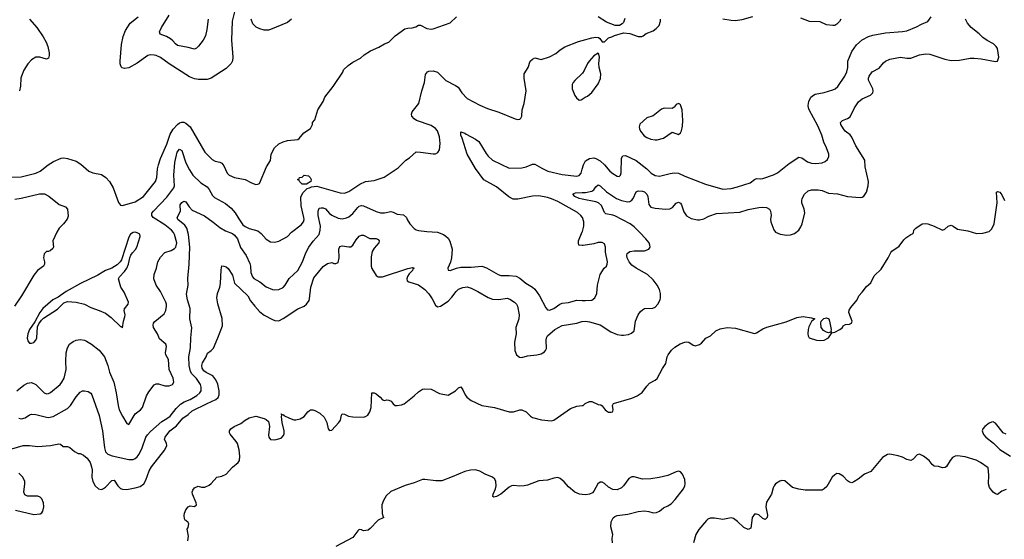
# Model space of a CAD drawing. Header units: inches. Extents: x 1771504 to 1971212, y 471788 to 643615.
# Tile 115 of 256: x 1894677 to 1903994, y 539823 to 544744. Entities that reach past the tile are written whole.
import ezdxf

# ---------------------------------------------------------------- set-up
doc = ezdxf.new("R2010")
doc.units = ezdxf.units.IN
doc.header["$MEASUREMENT"] = 0
for name, color, linetype in [('B8593', 7, 'Continuous'), ('B8594', 7, 'Continuous'), ('B9503', 7, 'Continuous'), ('B9504', 7, 'Continuous')]:
    doc.layers.add(name, color=color, linetype=linetype)

msp = doc.modelspace()

# ---------------------------------------------------------------- linework, layer by layer
at = {"layer": 'B8593', "color": 5, "elevation": 280}
for points in [[(1896269.6, 539810), (1896272.9, 539852.9), (1896262, 539918), (1896270, 539934), (1896276, 539970), (1896270, 539982), (1896248.7, 540000)], [(1898066.4, 540000), (1897994.7, 539925.3), (1897974.8, 539910), (1897930, 539903.7), (1897910, 539914), (1897890, 539915.3), (1897876.3, 539903.7), (1897830, 539840.7), (1897670, 539755.6)]]:
    msp.add_lwpolyline(points, dxfattribs=at)
at = {"layer": 'B8594', "color": 5}
for points, elevation in [([(1894590, 543251.4), (1894690, 543254.9), (1894830, 543289.1), (1894870, 543308), (1894946.3, 543370), (1894997.9, 543402.1), (1895070, 543431.6), (1895094.7, 543434.7), (1895130, 543430.4), (1895210, 543403.1), (1895255.5, 543375.5), (1895330.6, 543310), (1895370, 543294.6), (1895450, 543277.6), (1895492.2, 543250), (1895527.2, 543210), (1895560.9, 543150), (1895611.8, 543011.8), (1895630, 542987.7), (1895650, 542984.4), (1895770, 543020.2), (1895850, 543067.9), (1895961.5, 543210), (1895975.5, 543250), (1895980.3, 543330), (1895990.8, 543370), (1896010.8, 543430), (1896070, 543564.9), (1896100.2, 543659.8), (1896130, 543706.9), (1896170, 543750.3), (1896190, 543766), (1896210, 543773.4), (1896230, 543771.7), (1896250, 543762.6), (1896288.8, 543730), (1896427.8, 543487.8), (1896498.6, 543418.6), (1896525.4, 543405.4), (1896570, 543395.3), (1896590, 543385.7), (1896610, 543360.5), (1896641.7, 543290), (1896659.3, 543270), (1896708.1, 543248.1), (1896810, 543228.8), (1896870, 543197.6), (1896910, 543182.4), (1896930, 543184.9), (1896947.2, 543192.8), (1897011.3, 543350), (1897049.6, 543410), (1897056.9, 543470), (1897088.9, 543531.1), (1897130, 543567.4), (1897170, 543587.4), (1897210, 543599.5), (1897308, 543610), (1897322.7, 543617.3), (1897366.8, 543673.2), (1897430, 543714), (1897447.3, 543752.7), (1897448, 543770), (1897470, 543794), (1897499.3, 543890), (1897549.2, 543970), (1897565.2, 544010), (1897644, 544110), (1897733.6, 544246.4), (1897742, 544270), (1897784, 544310), (1897830, 544340.7), (1897902, 544378), (1897938, 544410), (1897998, 544450), (1898076.5, 544483.5), (1898130, 544516), (1898170, 544531.3), (1898230, 544591), (1898322, 544658), (1898350, 544664.7), (1898390, 544666), (1898424.7, 544675.3), (1898450, 544691.3), (1898470, 544691.3), (1898530, 544660.7), (1898570, 544654), (1898590, 544657.3), (1898750, 544714.8), (1898810, 544770.8)], 380), ([(1894770.3, 544750), (1894838.9, 544670), (1894900.8, 544580.8), (1894927.8, 544530), (1894944, 544490), (1894956.5, 544430), (1894956.2, 544403.8), (1894950, 544379), (1894930, 544369.6), (1894868.3, 544388.3), (1894830, 544388.2), (1894790, 544364.7), (1894754.4, 544325.6), (1894715.1, 544264.9), (1894693.2, 544210), (1894687.3, 544190), (1894685, 544115), (1894674.9, 544070)], 380), ([(1896714.3, 544830), (1896686.5, 544730), (1896680.9, 544550), (1896694.9, 544390), (1896690, 544355.3), (1896678.4, 544330), (1896630, 544280.5), (1896489.4, 544190.6), (1896450, 544177.4), (1896370, 544176.1), (1896330, 544183.5), (1896283.3, 544203.3), (1896090, 544326.6), (1896010, 544384.7), (1895970, 544403.9), (1895950, 544408.6), (1895910.2, 544409.8), (1895890, 544404), (1895787.9, 544332.1), (1895710, 544287.9), (1895670, 544281.4), (1895647.3, 544287.3), (1895637.8, 544297.8), (1895627.1, 544327.1), (1895626.6, 544350), (1895641.4, 544510), (1895654.9, 544585.1), (1895677.8, 544642.2), (1895722.9, 544710), (1895798.4, 544770)], 380), ([(1896461.3, 544750), (1896449.1, 544650), (1896436.1, 544590), (1896413.4, 544550), (1896370, 544494), (1896350, 544474.5), (1896330, 544463.7), (1896270, 544481), (1896170, 544500.5), (1896150, 544514), (1896124.7, 544544.7), (1896102.6, 544562.6), (1896065, 544585), (1896007.2, 544607.2), (1896000.5, 544630), (1896017.7, 544670), (1896093, 544787)], 360), ([(1897250.3, 544750), (1897210, 544717.6), (1897050, 544652.2), (1897030, 544645.8), (1896990, 544644.6), (1896950, 544656.5), (1896913.6, 544673.6), (1896883.9, 544703.9), (1896867.2, 544750)], 380), ([(1894650, 541229), (1894715.7, 541284.3), (1894750, 541301.5), (1894790, 541306.9), (1894830.1, 541290.1), (1894910, 541208.8), (1894930, 541201.3), (1894950, 541202.4), (1894970, 541214.4), (1895060.5, 541290), (1895076.8, 541310), (1895098.2, 541350), (1895115.7, 541430), (1895113, 541507), (1895118.3, 541590), (1895130, 541636), (1895149.5, 541670), (1895183.5, 541696.5), (1895211.4, 541708.6), (1895250, 541714), (1895290, 541708.4), (1895310, 541700.4), (1895356.3, 541670), (1895430, 541614.4), (1895479, 541550), (1895510.2, 541470.2), (1895527.4, 541407.4), (1895567.6, 541310), (1895590.3, 541210), (1895608, 541090), (1895619.6, 541050), (1895650, 540987.7), (1895690, 540921), (1895710, 540911), (1895768.9, 541011.1), (1895821.6, 541050), (1895839.1, 541070), (1895878.2, 541181.8), (1895900.5, 541219.5), (1895950, 541285.5), (1895970, 541295.5), (1895990, 541295.8), (1896050, 541277.4), (1896090, 541275.6), (1896122.9, 541290), (1896135.8, 541310), (1896129.7, 541350.3), (1896092.9, 541430), (1896084.8, 541524.8), (1896061.3, 541570), (1896057.4, 541590), (1896064.7, 541650), (1896059.6, 541670), (1896001, 541721), (1895980.5, 541770), (1895944, 541830), (1895939.1, 541850), (1895944, 541870), (1895955.5, 541884.5), (1896042.6, 541957.4), (1896059.1, 541990), (1896065.7, 542030), (1896065.7, 542050), (1896059.1, 542070), (1896009.9, 542169.9), (1895968.3, 542230), (1895946, 542290), (1895951.1, 542330), (1895972.4, 542390), (1895985.3, 542450), (1896010, 542495.8), (1896050, 542540.4), (1896110, 542557), (1896143.5, 542576.5), (1896155.1, 542590), (1896163.8, 542630), (1896142.9, 542710), (1896132.5, 542730), (1896114.8, 542750), (1896050, 542802), (1895940.5, 542870), (1895927.1, 542890), (1895928.6, 542910), (1895942.2, 542930), (1896070, 543063.2), (1896135.7, 543150), (1896142.9, 543170), (1896137.1, 543270), (1896145.8, 543390), (1896167.5, 543490), (1896190, 543517), (1896210, 543506.4), (1896250.3, 543389.7), (1896282.3, 543322.3), (1896316.9, 543270), (1896390, 543197.4), (1896450, 543161.7), (1896470, 543137), (1896500.4, 543080.4), (1896519.7, 543059.7), (1896624.5, 543004.5), (1896679.3, 542959.3), (1896715.9, 542915.9), (1896750, 542856.4), (1896790, 542801.7), (1896810, 542786), (1896850, 542767.2), (1896930, 542744.9), (1896960.5, 542720.5), (1897010, 542666), (1897050, 542639.1), (1897090, 542636.3), (1897130, 542647.7), (1897209.7, 542690.3), (1897247.9, 542732.1), (1897339.2, 542800.8), (1897364, 542830), (1897368.5, 542850), (1897366.4, 542870), (1897339.5, 542979.5), (1897337.4, 543062.6), (1897355, 543105), (1897395.9, 543144.1), (1897419, 543150), (1897438.4, 543161.6), (1897490, 543166), (1897710, 543105.3), (1897750, 543102), (1897790, 543117.8), (1897895.3, 543184.7), (1897948, 543212), (1898030, 543220.7), (1898126.3, 543253.7), (1898258.9, 543341.1), (1898330, 543414.8), (1898364.1, 543435.9), (1898430, 543490.8), (1898470.6, 543490.6), (1898590, 543474.8), (1898610, 543474.8), (1898634.8, 543485.2), (1898650, 543512), (1898654.7, 543570), (1898650, 543635.3), (1898630, 543691.6), (1898610, 543714.7), (1898570, 543742.6), (1898433.2, 543790), (1898410, 543804.5), (1898387.3, 543830), (1898385.1, 543850), (1898392, 543870), (1898453.5, 543950), (1898482.6, 544070), (1898507.4, 544150), (1898516.1, 544223.9), (1898534.5, 544250), (1898550, 544257.3), (1898590, 544258.3), (1898630, 544245.3), (1898710, 544169), (1898801.3, 544121.3), (1898824.7, 544104.7), (1898859.5, 544050), (1898910, 543998.2), (1899030, 543932.9), (1899103.2, 543903.2), (1899210, 543869.1), (1899364.8, 543804.8), (1899390, 543799), (1899410, 543802.6), (1899419.6, 543810), (1899429.7, 543830), (1899431.6, 543890), (1899449.6, 543950), (1899469.4, 544069.4), (1899449.2, 544190), (1899449, 544230), (1899488.7, 544290), (1899508.7, 544350), (1899530, 544371.3), (1899550, 544381), (1899610, 544366.8), (1899690, 544390.6), (1899750, 544423), (1899790, 544457.3), (1899834.8, 544485.2), (1899964.4, 544535.6), (1900000, 544546.2)], 360), ([(1900000, 544235.1), (1899930, 544169.2), (1899914, 544150), (1899904.9, 544130), (1899904.9, 544090), (1899930, 544026), (1899944.7, 544004.7), (1899970, 543981), (1899990, 543984.7), (1900000, 543991.3)], 360), ([(1900000, 542874), (1899988.2, 542890), (1899956.7, 542916.7), (1899770, 543022), (1899710, 543048.4), (1899670, 543060.6), (1899590, 543074.3), (1899528, 543072), (1899390, 543042.7), (1899345.6, 543045.6), (1899305.4, 543065.4), (1899190, 543159.7), (1899070, 543227.6), (1898990, 543333.6), (1898912.6, 543470), (1898862.7, 543622.7), (1898850, 543648.7), (1898850, 543682), (1898890, 543670.6), (1898900.7, 543660.7), (1898990, 543613.4), (1899021.6, 543590), (1899090, 543477.1), (1899110.2, 543450.2), (1899150, 543414), (1899310, 543337.8), (1899430, 543339.7), (1899470.6, 543349.4), (1899530, 543375.6), (1899550, 543376), (1899616.2, 543336.2), (1899674, 543310), (1899810, 543278.2), (1899950, 543262.8), (1899970.6, 543269.4), (1899989.8, 543290.2), (1900000, 543328.9)], 340), ([(1894630, 543045), (1894690, 543052.4), (1894863.9, 543096.1), (1894913.4, 543093.4), (1894951.8, 543071.8), (1895050, 542994.8), (1895111.3, 542970), (1895130.8, 542950), (1895136.9, 542883.1), (1895125.4, 542854.6), (1895092, 542810), (1895050, 542768), (1895027.1, 542732.9), (1894991.3, 542650), (1894996, 542590), (1894990, 542578), (1894964.7, 542555.3), (1894950, 542548.7), (1894930, 542548), (1894910, 542526), (1894901, 542490), (1894911, 542450), (1894910.7, 542430), (1894902.8, 542410), (1894846.8, 542370), (1894810, 542324), (1894694, 542130), (1894628.3, 542031.7)], 360), ([(1900000, 543044.2), (1899970, 543049.9), (1899930, 543069.8), (1899910, 543090.8), (1899920.7, 543099.3), (1899936.9, 543103.1), (1900000, 543105.8)], 320), ([(1894670, 540970.3), (1894694.6, 540965.4), (1894727.6, 540972.4), (1894770, 541002), (1894790, 541007.4), (1894830, 541005.5), (1894930, 540978.2), (1894950, 540977.4), (1894992.9, 540987.1), (1895130, 541061.5), (1895156.8, 541090), (1895210, 541172.4), (1895250, 541215.5), (1895270, 541227.7), (1895290, 541230.5), (1895324.1, 541224.1), (1895350, 541207.3), (1895360.4, 541190), (1895430, 540994), (1895461.8, 540850), (1895478.2, 540690), (1895490.3, 540650), (1895510.2, 540630.2), (1895552.1, 540612.1), (1895710, 540579.6), (1895750, 540579), (1895770, 540587.8), (1895790, 540603.6), (1895807.9, 540630), (1895837.1, 540690), (1895872, 540790), (1895886.1, 540813.9), (1895914.6, 540845.4), (1896021.4, 540938.6), (1896070, 540966), (1896101.6, 540990), (1896157.8, 541062.2), (1896198, 541102), (1896233.9, 541126.1), (1896290, 541147.8), (1896354.6, 541185.4), (1896382.6, 541210), (1896394.2, 541230), (1896394.8, 541265.2), (1896387.8, 541290), (1896350, 541345.8), (1896304.8, 541390), (1896293.7, 541413.7), (1896280.2, 541470), (1896276.8, 541550), (1896294.8, 541634.8), (1896296, 541730), (1896306.7, 541826.7), (1896285.6, 541910), (1896289.8, 542010.2), (1896264.1, 542090), (1896255.6, 542144.4), (1896269.7, 542230.3), (1896268.4, 542291.6), (1896281.3, 542430), (1896286.8, 542590), (1896273.4, 542710), (1896258, 542770), (1896238.6, 542798.6), (1896173.8, 542850), (1896166, 542870), (1896199.7, 542930), (1896195.1, 542990), (1896210, 543013), (1896230, 543025.5), (1896250, 543018), (1896281.1, 542970), (1896310, 542940.3), (1896425.7, 542885.7), (1896507.8, 542827.8), (1896570, 542774.4), (1896623.8, 542743.8), (1896690, 542718.7), (1896710, 542704.2), (1896736.9, 542670), (1896765.1, 542585.1), (1896820.8, 542510), (1896855.5, 542435.5), (1896862, 542410), (1896863.5, 542350), (1896878.5, 542310), (1896893.9, 542293.9), (1896950, 542261.5), (1897010, 542215.3), (1897070, 542188.5), (1897090, 542184.2), (1897130, 542187.2), (1897170, 542208.2), (1897190, 542230.6), (1897228, 542292), (1897310, 542367.6), (1897352.4, 542450), (1897384.8, 542535.2), (1897414.6, 542590), (1897453.5, 542646.5), (1897510.4, 542709.6), (1897521.2, 542750), (1897522.8, 542790), (1897502.2, 542890), (1897500.7, 542930), (1897510, 542957.6), (1897530, 542963.5), (1897550, 542961.8), (1897570, 542953.5), (1897610, 542908.9), (1897630, 542893.8), (1897690, 542864.4), (1897730, 542856.9), (1897770, 542865.8), (1897790, 542876), (1897830, 542908.1), (1897875.2, 542964.8), (1897890, 542977.5), (1897910, 542984.1), (1897930, 542980.2), (1898050, 542927.1), (1898090, 542915.8), (1898130, 542916.2), (1898190, 542926), (1898210, 542921.7), (1898250, 542903.1), (1898310, 542894.6), (1898337.1, 542870), (1898343.8, 542850), (1898368.5, 542810), (1898410, 542766.4), (1898430, 542754), (1898450, 542747.2), (1898530, 542737.8), (1898630, 542732.9), (1898687.3, 542710), (1898710, 542694), (1898730, 542674.4), (1898747.1, 542647.1), (1898767.8, 542570), (1898764.4, 542490), (1898752, 542448), (1898726.8, 542390), (1898731.1, 542371.1), (1898750, 542367.3), (1898809.7, 542390.3), (1898850, 542399.5), (1898950, 542400.3), (1899050, 542409), (1899094.4, 542394.4), (1899203.8, 542330), (1899230, 542320.2), (1899310, 542322.2), (1899373.8, 542313.8), (1899410, 542295.3), (1899467, 542250), (1899530, 542210.3), (1899550.9, 542190.9), (1899596.9, 542130), (1899654.1, 542014.1), (1899670, 541997.1), (1899690, 541992.4), (1899730, 542007.6), (1899789, 542051), (1899810, 542060.3), (1899870, 542065.5), (1899950, 542089.1), (1900000, 542085.4)], 340), ([(1894550, 540662.6), (1894708.5, 540711.5), (1894770, 540711.5), (1894850, 540702), (1894967.7, 540712.3), (1895046.8, 540726.8), (1895063.5, 540723.5), (1895090, 540703), (1895130, 540700.4), (1895150, 540692.7), (1895194.6, 540654.6), (1895230, 540637), (1895250, 540634.6), (1895281.2, 540621.2), (1895317, 540590), (1895344, 540550), (1895358, 540510), (1895362, 540482), (1895360.6, 540410), (1895369.3, 540370), (1895390.2, 540330), (1895421.9, 540301.9), (1895450, 540296.2), (1895470, 540302.8), (1895490, 540316.9), (1895550, 540380.5), (1895570, 540382), (1895604.2, 540330), (1895630, 540304), (1895650, 540297.6), (1895690, 540294.4), (1895770.8, 540309.2), (1895815.8, 540324.2), (1895851.8, 540348.2), (1895870, 540382), (1895903.7, 540470), (1895925.8, 540510), (1896052, 540670), (1896068.7, 540710), (1896066.2, 540730), (1896047.8, 540770), (1896050, 540778.8), (1896053.1, 540790), (1896098.5, 540850), (1896161.5, 540898.5), (1896219.4, 540970), (1896270, 541004.3), (1896310, 541038.4), (1896450, 541110.1), (1896533.7, 541146.3), (1896555.5, 541164.5), (1896564.6, 541190), (1896563.4, 541230), (1896551.6, 541291.6), (1896533.9, 541333.9), (1896504.4, 541370), (1896442.3, 541402.3), (1896419.7, 541419.7), (1896404.6, 541444.6), (1896400.7, 541470), (1896406, 541494), (1896440.3, 541550), (1896454, 541586), (1896490, 541612.4), (1896510, 541634), (1896552.4, 541730), (1896594.6, 541845.4), (1896593.1, 541913.1), (1896553.4, 542053.4), (1896543.1, 542110), (1896548.3, 542151.7), (1896569.7, 542210.3), (1896576, 542244), (1896583.7, 542376.3), (1896590, 542411.3), (1896610, 542411), (1896630, 542404), (1896650, 542386.8), (1896690, 542324), (1896710.4, 542250), (1896837, 542130), (1896861.4, 542081.4), (1896901.3, 542030), (1896950, 541978.3), (1896990, 541944.6), (1897070, 541903.1), (1897090, 541895.8), (1897130, 541892.4), (1897170, 541913.4), (1897310, 542005), (1897369.8, 542030.2), (1897390, 542048.5), (1897415.1, 542084.9), (1897420.3, 542099.7), (1897431, 542210), (1897459.3, 542300.7), (1897550, 542405.5), (1897590, 542435.5), (1897630, 542443), (1897650, 542436.3), (1897670, 542436.3), (1897690, 542444), (1897701.3, 542490), (1897696.9, 542570), (1897705.1, 542594.9), (1897730, 542603.7), (1897790, 542591.8), (1897810, 542592.4), (1897830, 542607.7), (1897861.4, 542658.6), (1897890, 542693), (1897910, 542704.4), (1897930, 542703.8), (1897990, 542670.4), (1898050.3, 542670.3), (1898070, 542660.7), (1898079.1, 542650), (1898074.9, 542630), (1898030, 542579.7), (1898012.4, 542550), (1898002.3, 542497.7), (1898002.7, 542410), (1898010, 542388.5), (1898050, 542321.6), (1898070, 542308.5), (1898110, 542307.8), (1898350, 542388.4), (1898395.5, 542395.5), (1898410, 542391.3), (1898397.3, 542382.7), (1898393, 542370), (1898362.8, 542337.2), (1898348.1, 542311.9), (1898341.1, 542290), (1898343.8, 542270), (1898360.7, 542260.7), (1898450, 542232.2), (1898510.3, 542190), (1898550, 542146.4), (1898580.2, 542100.2), (1898610, 542041.6), (1898630, 542024.2), (1898659.3, 542030), (1898730, 542079.5), (1898764.6, 542115.4), (1898806.6, 542170), (1898830, 542191), (1898870, 542209.2), (1898892.3, 542212.3), (1898910, 542213.2), (1898950, 542200.8), (1899011.1, 542171.1), (1899110, 542113.4), (1899150, 542098.5), (1899210, 542094.2), (1899290, 542105.4), (1899315.8, 542095.8), (1899360.3, 542070), (1899379, 542050), (1899388.2, 542030), (1899404.6, 541950), (1899398.9, 541910), (1899370.3, 541830), (1899373.7, 541770), (1899358.7, 541690), (1899362, 541610), (1899379.3, 541570), (1899407.6, 541547.6), (1899430, 541546.3), (1899480.9, 541559.1), (1899570.4, 541569.6), (1899610, 541580.5), (1899641.6, 541598.4), (1899653.5, 541610), (1899662.2, 541630), (1899659.9, 541710), (1899662, 541730), (1899671.6, 541748.4), (1899740.3, 541810), (1899810, 541848.6), (1899950, 541869.1), (1899995.4, 541884.6), (1900000, 541885.3)], 320), ([(1900000, 542605.3), (1899969.2, 542609.2), (1899964, 542630), (1899965.2, 542650), (1900000, 542734.3)], 340), ([(1896248.7, 540000), (1896244, 540004), (1896237.2, 540017.2), (1896232.3, 540050), (1896236.2, 540070), (1896250, 540102.8), (1896270, 540130.7), (1896290, 540138.8), (1896330, 540134.8), (1896349, 540150), (1896346, 540170), (1896312.8, 540250), (1896309.8, 540270), (1896314.3, 540290), (1896330, 540310.3), (1896366.4, 540326.4), (1896397.3, 540317.3), (1896430, 540317.3), (1896470, 540336.3), (1896490, 540350.7), (1896544, 540410), (1896590, 540420.4), (1896630, 540440.5), (1896690, 540504.9), (1896743.7, 540550), (1896756.2, 540570), (1896759.5, 540610), (1896752.7, 540670), (1896737, 540730), (1896726.6, 540750), (1896670, 540817.2), (1896662.9, 540830), (1896663.6, 540850), (1896675.6, 540870), (1896705.6, 540890), (1896770, 540919.2), (1896811.2, 540950), (1896850, 540971.9), (1896910.2, 540990.2), (1896990, 540967.7), (1897010, 540958), (1897030, 540937.3), (1897038.7, 540910), (1897040.3, 540890), (1897031.1, 540810), (1897033.8, 540790), (1897050, 540767.4), (1897090, 540763.8), (1897150, 540781.8), (1897173.8, 540806.2), (1897178.7, 540821.3), (1897180.7, 540850), (1897161.3, 540930), (1897154.6, 540985.4), (1897158, 540998), (1897150, 541011.3), (1897162, 541002), (1897170, 541004.7), (1897176.8, 540996.8), (1897228.8, 540968.8), (1897270, 540954), (1897290, 540953.7), (1897330, 540963.1), (1897370, 540984.6), (1897403.1, 541030), (1897417.8, 541042.2), (1897430, 541048.1), (1897450, 541049.3), (1897470, 541044.1), (1897518.1, 541018.1), (1897559.1, 540979.1), (1897583.2, 540930), (1897597.1, 540870), (1897610, 540853.4), (1897630, 540858), (1897696.3, 540930), (1897711.1, 540950), (1897722.5, 540997.5), (1897730, 541010.6), (1897750, 541008.7), (1897788.7, 540988.7), (1897830, 540982.2), (1897930, 540980.2), (1897950, 540984.7), (1897970, 540998.5), (1897990.5, 541029.5), (1898001.8, 541070), (1898010, 541211.3), (1898030, 541210.7), (1898050, 541200.5), (1898087.7, 541170), (1898110, 541144), (1898130, 541138), (1898150, 541143), (1898170, 541141.6), (1898190.6, 541130), (1898210, 541106), (1898230, 541090.8), (1898250, 541090.5), (1898290, 541095.8), (1898315.3, 541104.7), (1898410, 541180.2), (1898450, 541220.2), (1898490, 541245.4), (1898510, 541249.4), (1898570, 541245.6), (1898650, 541203.5), (1898730, 541188.9), (1898801.2, 541230), (1898830, 541256), (1898850, 541266), (1898870, 541237.3), (1898891.4, 541190), (1898908.1, 541168.1), (1898950, 541138.4), (1899050, 541090.9), (1899170, 541070.8), (1899310, 541030.2), (1899350, 541030.2), (1899410, 541049.2), (1899430, 541050.2), (1899470, 541031.3), (1899510, 540990.3), (1899530, 540978), (1899614.8, 540954.8), (1899706.3, 540946.3), (1899730, 540950.2), (1899890, 541063.1), (1899950, 541084.9), (1900000, 541089.7)], 280), ([(1900000, 540248), (1899975.3, 540250), (1899929.7, 540269.7), (1899870, 540321.6), (1899828.9, 540368.9), (1899790, 540398), (1899768.1, 540408.1), (1899730, 540403.1), (1899670, 540383.9), (1899590, 540378.4), (1899483.4, 540336.6), (1899451.4, 540328.6), (1899410, 540326), (1899350, 540332.8), (1899330, 540329.7), (1899310, 540317.6), (1899230, 540249.8), (1899190, 540227.1), (1899162.4, 540222.4), (1899153.2, 540230), (1899156.3, 540250), (1899178.7, 540301.3), (1899185.5, 540330), (1899182.9, 540370), (1899173.1, 540393.1), (1899151.8, 540411.8), (1899081.1, 540441.1), (1899030, 540469.8), (1898990, 540481.5), (1898942, 540478), (1898890, 540466.2), (1898770, 540414.2), (1898670, 540377.8), (1898615.8, 540375.8), (1898510.8, 540390.8), (1898490, 540389.8), (1898410, 540357.4), (1898325.8, 540334.2), (1898190, 540275.1), (1898145.7, 540234.3), (1898120.3, 540190), (1898105.3, 540150), (1898106.8, 540066.8), (1898116, 540036), (1898122, 540030), (1898070, 540003.7), (1898066.4, 540000)], 280), ([(1894637.8, 540097.8), (1894810, 540059.3), (1894870, 540064.7), (1894885.2, 540074.8), (1894896, 540090), (1894905.3, 540130), (1894900.9, 540170), (1894885.4, 540205.4), (1894870, 540221.1), (1894850, 540231.8), (1894752.2, 540232.2), (1894724.7, 540244.7), (1894715.1, 540270), (1894726.8, 540350), (1894724.2, 540370), (1894706, 540410), (1894670, 540451)], 320)]:
    msp.add_lwpolyline(points, dxfattribs=dict(at, elevation=elevation))
for points, elevation in [([(1897350, 543186), (1897327.3, 543207.3), (1897322, 543222), (1897306, 543230), (1897322, 543238), (1897326, 543250), (1897350, 543254), (1897370, 543272), (1897410, 543264.7), (1897424.7, 543250), (1897434.8, 543230), (1897431.3, 543210), (1897390, 543186)], 360), ([(1895769, 542731), (1895750, 542729.6), (1895726.3, 542713.7), (1895710, 542684), (1895639.5, 542470), (1895628.4, 542450), (1895598.8, 542421.2), (1895548.3, 542391.7), (1895490, 542368.4), (1895415.3, 542324.7), (1895253.4, 542246.6), (1895115.5, 542170), (1895042.5, 542117.5), (1894990, 542089.6), (1894897.1, 542010), (1894866.7, 541970), (1894819, 541881), (1894770, 541809.3), (1894753.7, 541770), (1894748.7, 541728.7), (1894756.4, 541696.4), (1894770, 541682), (1894790, 541680.5), (1894810, 541685.5), (1894829.7, 541710.3), (1894838, 541730), (1894845.1, 541834.9), (1894857.2, 541862.8), (1894882, 541898), (1894902.8, 541917.2), (1895036.2, 542003.8), (1895096.1, 542063.9), (1895130, 542075.8), (1895210, 542067.2), (1895290, 542048.5), (1895350, 542017.6), (1895430.2, 541990.2), (1895490, 541963.1), (1895543.4, 541923.4), (1895630, 541838.8), (1895637.3, 541837.3), (1895650, 541824.7), (1895659.7, 541890), (1895673.1, 541930), (1895674.5, 541950), (1895666.6, 541990), (1895670, 542006), (1895702.6, 542050), (1895706.9, 542070), (1895664.7, 542164.7), (1895632.8, 542210), (1895613.3, 542290), (1895620.4, 542310), (1895670, 542359.5), (1895691.1, 542390), (1895706.3, 542430), (1895718.3, 542490), (1895727.2, 542512.8), (1895743, 542537), (1895772.5, 542567.5), (1895784, 542590), (1895818, 542690), (1895812.9, 542712.9), (1895790, 542726.3)], 380)]:
    msp.add_lwpolyline(points, close=True, dxfattribs=dict(at, elevation=elevation))
at = {"layer": 'B9503', "color": 5, "elevation": 280}
for points in [[(1900285.7, 539790), (1900283.1, 539830), (1900289.8, 539870), (1900270, 539942), (1900272.7, 539990), (1900278.7, 540000)], [(1901175.9, 540000), (1901102.9, 539917.1), (1901075, 539870), (1901051.8, 539790)], [(1901605, 540000), (1901596, 539930), (1901570, 539917.2), (1901530, 539934), (1901470, 539991.3), (1901457.7, 540000)]]:
    msp.add_lwpolyline(points, dxfattribs=at)
at = {"layer": 'B9504', "color": 5}
for points, elevation in [([(1900000, 543328.9), (1900010.8, 543370), (1900031.6, 543408.4), (1900070, 543430.3), (1900110, 543435.3), (1900130.2, 543430.2), (1900170, 543407.2), (1900210, 543370.3), (1900261.7, 543310), (1900290, 543285.7), (1900330, 543260.4), (1900350, 543259.1), (1900360.9, 543270), (1900367.8, 543292.2), (1900370, 543431.3), (1900385.6, 543454.4), (1900410, 543458.8), (1900510, 543410.3), (1900610, 543332.2), (1900651.1, 543291.1), (1900690, 543268.8), (1900730, 543262), (1900832.3, 543287.7), (1900870, 543293.1), (1900910, 543289), (1900970, 543261.5), (1901165.7, 543185.7), (1901330, 543139.6), (1901410, 543144), (1901470, 543159.6), (1901590, 543199.6), (1901630, 543230.3), (1901650, 543239.5), (1901690, 543236.5), (1901710, 543239.5), (1901810, 543273.7), (1901846.3, 543293.7), (1901959.2, 543380.8), (1902050, 543440.3), (1902077, 543437), (1902130, 543398.7), (1902170, 543384.2), (1902210, 543381.1), (1902271, 543389), (1902299.1, 543400.9), (1902320.8, 543419.2), (1902332.2, 543447.8), (1902332.2, 543470), (1902312.6, 543530), (1902284.7, 543584.7), (1902265.7, 543650), (1902230, 543738), (1902146.6, 543890), (1902139.7, 543910), (1902138.3, 543930), (1902145.7, 543970), (1902164.2, 544010), (1902187, 544030), (1902203, 544037), (1902290, 544054.6), (1902370, 544080.3), (1902394.5, 544090), (1902418.7, 544110), (1902484.2, 544210), (1902504, 544250), (1902514.5, 544290), (1902514.2, 544350), (1902550, 544444), (1902595.6, 544504.4), (1902650, 544553.4), (1902710, 544583.8), (1902750, 544596.4), (1902870, 544618.4), (1903030, 544630.3), (1903070, 544638.7), (1903163.7, 544676.3), (1903210, 544702.4), (1903270, 544726.8), (1903300.9, 544770)], 340), ([(1900000, 544546.2), (1900090, 544573), (1900130, 544577.3), (1900153.7, 544573.7), (1900166.8, 544566.8), (1900190, 544534), (1900210, 544534), (1900249.3, 544570.7), (1900280.2, 544579.8), (1900306.3, 544593.7), (1900390, 544618), (1900450, 544612), (1900530, 544584.7), (1900565.4, 544585.4), (1900578, 544590), (1900605.6, 544614.4), (1900670, 544638), (1900700.2, 544659.8), (1900728, 544690), (1900742, 544730), (1900742, 544750)], 360), ([(1900000, 543105.8), (1900030, 543107.1), (1900090, 543119.3), (1900108.6, 543131.4), (1900130, 543162.4), (1900150, 543179.5), (1900170, 543169.1), (1900230, 543113), (1900324.4, 543050), (1900370, 543030.1), (1900430, 543020.2), (1900450, 543022.8), (1900470, 543034.9), (1900481.1, 543050), (1900510, 543114.9), (1900530, 543123.6), (1900570, 543119.1), (1900590, 543112.1), (1900612.4, 543090), (1900621.5, 543070), (1900630, 542993.4), (1900650, 542968), (1900690, 542957.8), (1900790.9, 542949.1), (1900828.5, 542951.5), (1900853.7, 542966.3), (1900890, 543007.3), (1900910, 543014.4), (1900930, 543005.5), (1900940.3, 542990), (1900962.9, 542922.9), (1900986.3, 542886.3), (1901030, 542861.2), (1901090, 542847.8), (1901110, 542847.8), (1901150, 542858.9), (1901196.4, 542883.6), (1901270, 542909.3), (1901490, 542920.8), (1901570, 542944.7), (1901670, 542964.8), (1901708.3, 542968.3), (1901745.1, 542965.1), (1901770.9, 542950.9), (1901782.8, 542930), (1901786.4, 542893.6), (1901781.6, 542850), (1901785.5, 542830), (1901813.2, 542753.2), (1901830, 542731), (1901873.7, 542713.7), (1901937.5, 542702.5), (1901970, 542705.5), (1902010, 542720.5), (1902048.2, 542751.8), (1902070, 542782.8), (1902081.6, 542810), (1902104.9, 542915.1), (1902099.8, 542950), (1902078, 543010), (1902077.2, 543030), (1902081.7, 543050), (1902104, 543090), (1902138.2, 543121.8), (1902169, 543131), (1902231, 543131), (1902270, 543124.7), (1902330, 543101.5), (1902415.5, 543095.5), (1902510, 543068), (1902630, 543058.7), (1902650, 543063.1), (1902666, 543074), (1902689.7, 543110), (1902706.6, 543170), (1902708.2, 543210), (1902677.4, 543350), (1902672.7, 543412.7), (1902589.7, 543550), (1902551.1, 543630), (1902533.7, 543653.7), (1902488.5, 543688.5), (1902471.1, 543710), (1902448.3, 543750), (1902444.2, 543770), (1902461.2, 543790), (1902510, 543808.2), (1902534.7, 543825.3), (1902574.7, 543910), (1902614.8, 543965.2), (1902650, 543994.9), (1902729, 544030), (1902749.3, 544050), (1902754, 544070), (1902749.6, 544090), (1902709.7, 544170.3), (1902709.7, 544190), (1902716.2, 544210), (1902742.9, 544250), (1902810, 544283.7), (1902850, 544336.4), (1902870, 544352), (1902910, 544370.3), (1903010, 544388.8), (1903070, 544380.3), (1903110, 544380.9), (1903190, 544411.3), (1903250, 544421.5), (1903290, 544416), (1903430, 544368.9), (1903490, 544358.7), (1903570, 544361.1), (1903670, 544378.9), (1903710, 544380.3), (1903774.4, 544374.4), (1903910, 544347.3), (1903928.4, 544351.6), (1903942, 544390), (1903929.3, 544470), (1903918, 544490), (1903890, 544516.2), (1903830, 544547), (1903790, 544574.5), (1903754.5, 544610), (1903680.9, 544670), (1903644.5, 544710), (1903627.3, 544750)], 320), ([(1900404, 544756), (1900390, 544718), (1900376.9, 544703.1), (1900351.3, 544688.7), (1900310.9, 544689.1), (1900230, 544721.2), (1900150, 544769.2)], 360), ([(1901610, 544771.6), (1901510, 544740.8), (1901450, 544734.4), (1901410, 544737.3), (1901329.8, 544749.8)], 340), ([(1902445.5, 544750), (1902433.3, 544726.7), (1902410, 544700.9), (1902390, 544689.5), (1902370, 544687.3), (1902310, 544695.1), (1902250, 544722.9), (1902150, 544726.2), (1902070, 544759.2)], 340), ([(1900000, 543991.3), (1900028, 544010), (1900050, 544018), (1900090, 544054.8), (1900150, 544136), (1900173.4, 544186.6), (1900175.1, 544230), (1900161.2, 544290), (1900157.2, 544330), (1900162, 544390), (1900156.4, 544416.4), (1900150, 544426), (1900110, 544402), (1900066, 544350), (1900051, 544330), (1900018.5, 544261.5), (1900002.5, 544237.5), (1900000, 544235.1)], 360), ([(1900000, 541089.7), (1900009.3, 541090.7), (1900029, 541110), (1900070, 541128.2), (1900090, 541127), (1900150, 541101.1), (1900176.7, 541096.7), (1900190, 541087.7), (1900215.8, 541050), (1900230, 541038.9), (1900250, 541028.1), (1900273.8, 541026.2), (1900285.2, 541030), (1900290, 541038), (1900292.6, 541050), (1900287.8, 541090), (1900296, 541110), (1900470, 541159.4), (1900519.6, 541180.4), (1900567.2, 541212.8), (1900610, 541274), (1900637.2, 541302.8), (1900690, 541329.3), (1900710, 541347.1), (1900759.4, 541440.6), (1900790, 541488.5), (1900804, 541550), (1900814.2, 541570), (1900845.5, 541614.5), (1900876.2, 541643.8), (1900925.6, 541674.4), (1900969.3, 541690.7), (1900990, 541693.5), (1901010, 541690.2), (1901050, 541662.4), (1901070, 541656.5), (1901110, 541666.4), (1901130, 541680.2), (1901170, 541727.7), (1901214, 541750), (1901263.3, 541796.7), (1901304.2, 541815.8), (1901370, 541828), (1901450, 541823.1), (1901630, 541771.7), (1901650, 541776.9), (1901710, 541817.4), (1901746.8, 541833.2), (1901930, 541882.7), (1902030, 541924), (1902090, 541932), (1902170, 541920.4), (1902201, 541910), (1902170, 541885.2), (1902145.1, 541834.9), (1902138, 541810), (1902135.3, 541770), (1902136.5, 541750), (1902148.4, 541730), (1902216, 541710), (1902250, 541706.2), (1902289.7, 541710.3), (1902329.3, 541730), (1902360.2, 541779.8), (1902390, 541785.5), (1902437.2, 541810), (1902461.2, 541830), (1902470, 541844.7), (1902490, 541856), (1902530, 541861), (1902548, 541870), (1902554, 541890), (1902522.7, 541970), (1902526, 541994), (1902540.2, 542019.8), (1902602, 542090), (1902618, 542130), (1902650, 542162), (1902690, 542218), (1902730, 542252), (1902763.2, 542316.8), (1902830, 542382), (1902895.3, 542490), (1902920.2, 542539.8), (1902929.4, 542550.6), (1903000.2, 542599.8), (1903042.5, 542657.5), (1903062.5, 542677.5), (1903110, 542711), (1903124, 542716), (1903134, 542726), (1903139, 542750), (1903155.3, 542770), (1903218, 542810), (1903246.3, 542813.7), (1903270, 542810.4), (1903331.3, 542790), (1903410, 542750.7), (1903430, 542758.8), (1903462.7, 542790), (1903490, 542796.5), (1903510.7, 542790), (1903550, 542761.6), (1903650, 542744.4), (1903730, 542718.6), (1903790, 542721.6), (1903850, 542738), (1903876.5, 542763.5), (1903897.3, 542810), (1903927, 543010), (1903919.6, 543110), (1903930, 543118), (1903950, 543111.5), (1903970, 543086), (1903996.9, 543030)], 280), ([(1900000, 541885.3), (1900032, 541890), (1900070, 541884), (1900170, 541852.6), (1900270, 541789.1), (1900330, 541761.8), (1900370, 541754.7), (1900390, 541755.8), (1900436.5, 541763.5), (1900466, 541774), (1900490, 541796), (1900504.4, 541890), (1900530.7, 541949.3), (1900550, 541980.5), (1900570, 541997.6), (1900590, 542007.2), (1900667.7, 542012.3), (1900690, 542022), (1900714.5, 542050), (1900736.2, 542090), (1900740.7, 542110), (1900739.6, 542150), (1900729.7, 542190), (1900708.3, 542230), (1900670, 542279.7), (1900618.9, 542330), (1900510, 542390.6), (1900470, 542419.8), (1900444.1, 542450), (1900424.2, 542490), (1900421.2, 542510), (1900426.2, 542530), (1900451.5, 542548.5), (1900490, 542555.6), (1900590, 542555.8), (1900630.8, 542569.2), (1900642.4, 542590), (1900640.4, 542610), (1900632, 542630), (1900602, 542670), (1900545, 542730), (1900490, 542782), (1900453.3, 542810), (1900310, 542885.5), (1900290, 542893.3), (1900224.1, 542904.1), (1900210, 542918.4), (1900183.4, 542983.4), (1900155.1, 543010), (1900130, 543019.8), (1900000, 543044.2)], 320), ([(1900000, 542734.3), (1900001.7, 542738.3), (1900015.1, 542790), (1900014.7, 542830), (1900003, 542870), (1900000, 542874)], 340), ([(1900000, 542085.4), (1900030, 542083.2), (1900090, 542088.8), (1900119.5, 542110), (1900138.4, 542150), (1900144.5, 542230), (1900169.5, 542330.5), (1900208.7, 542390), (1900228.7, 542410), (1900237.2, 542430), (1900238, 542450), (1900221.5, 542541.5), (1900220.9, 542590), (1900210, 542622), (1900190, 542632.7), (1900150, 542632.7), (1900110, 542621.2), (1900010, 542604), (1900000, 542605.3)], 340), ([(1904010, 540817.6), (1903982.7, 540830), (1903910, 540922.7), (1903899, 540930), (1903890, 540934), (1903871.8, 540931.8), (1903850, 540922.4), (1903810, 540892.8), (1903790.4, 540870), (1903784.4, 540850), (1903796.2, 540816.2), (1903819.1, 540790), (1903890, 540734.9), (1903950, 540673), (1904050.8, 540610)], 280), ([(1904010, 540295.3), (1903970, 540279), (1903930, 540248.7), (1903910, 540255.3), (1903889.3, 540269.3), (1903853.2, 540313.2), (1903845.2, 540350), (1903847.8, 540430), (1903840.2, 540500.2), (1903769.9, 540549.9), (1903728.6, 540571.4), (1903624.1, 540604.1), (1903550, 540614), (1903528.8, 540611.2), (1903503.4, 540596.6), (1903480.5, 540570), (1903448.3, 540511.7), (1903435.6, 540504.4), (1903410, 540499.6), (1903370, 540511.8), (1903330, 540515.1), (1903311.4, 540531.4), (1903282.7, 540570), (1903230, 540609.3), (1903190, 540628.7), (1903170, 540622), (1903130, 540582), (1903110, 540569.2), (1903070, 540579.5), (1903030, 540600.7), (1902990, 540614), (1902910, 540629.3), (1902890, 540626), (1902841.7, 540598.3), (1902730, 540465.1), (1902670, 540440.9), (1902610, 540392), (1902570, 540366.6), (1902550, 540358), (1902530, 540363.7), (1902510, 540378), (1902470, 540420.7), (1902430, 540444.5), (1902410, 540446.6), (1902390, 540434.5), (1902366.4, 540410), (1902315.8, 540324.2), (1902290, 540300.9), (1902270, 540289.6), (1902110, 540287), (1902050, 540299.3), (1901990, 540314), (1901917.2, 540377.2), (1901890, 540379), (1901870, 540374), (1901830, 540349), (1901814.8, 540330), (1901805.5, 540310), (1901790.4, 540249.6), (1901744.9, 540175.1), (1901738.7, 540130), (1901751.6, 540051.6), (1901750.3, 540030), (1901731.3, 540010), (1901710, 540020.7), (1901670, 540053.3), (1901650, 540061.6), (1901630, 540060.9), (1901608.9, 540031.1), (1901605, 540000)], 280), ([(1900278.7, 540000), (1900294.1, 540025.9), (1900310, 540040.3), (1900330, 540049.1), (1900430, 540060.3), (1900530, 540085.3), (1900590, 540092.2), (1900630, 540087), (1900670, 540074), (1900703.8, 540076.2), (1900730, 540090.4), (1900770, 540122), (1900810, 540138.9), (1900841.5, 540158.5), (1900880.9, 540199.1), (1900957.5, 540302.5), (1900969.8, 540330), (1900974.5, 540350), (1900970.9, 540390), (1900950, 540438.4), (1900930, 540461.3), (1900910, 540467.1), (1900890, 540463.5), (1900810, 540428.6), (1900728.3, 540408.3), (1900650, 540395.1), (1900570, 540391.1), (1900490, 540415.8), (1900470, 540415.8), (1900441.8, 540398.2), (1900391.5, 540330), (1900370.3, 540310), (1900330, 540291.1), (1900290, 540293.7), (1900250, 540315.8), (1900210, 540353), (1900190, 540364.2), (1900170, 540365.6), (1900148.4, 540350), (1900110, 540279.3), (1900095.8, 540264.2), (1900070, 540249.6), (1900034.7, 540245.3), (1900000, 540248)], 280), ([(1901457.7, 540000), (1901430, 540019.6), (1901410, 540025.1), (1901330, 540009.7), (1901250, 540024), (1901210, 540024.2), (1901187.2, 540012.8), (1901175.9, 540000)], 280)]:
    msp.add_lwpolyline(points, dxfattribs=dict(at, elevation=elevation))
for points, elevation in [([(1900910, 543948.7), (1900890, 543942), (1900870, 543915.3), (1900850, 543902), (1900775.3, 543904.7), (1900750, 543897.2), (1900670, 543834), (1900610, 543813.2), (1900544.1, 543755.9), (1900537.3, 543730), (1900540.5, 543710), (1900550, 543686.8), (1900584.8, 543644.8), (1900610, 543628), (1900650, 543613.4), (1900690, 543604.9), (1900710, 543607.3), (1900770, 543621), (1900850, 543678), (1900910, 543656), (1900930, 543671.3), (1900939.3, 543690), (1900950, 543734), (1900952.7, 543790), (1900946, 543890), (1900930, 543938), (1900923.1, 543943.1)], 360), ([(1902358, 541782), (1902350, 541786), (1902330, 541779), (1902310, 541786), (1902282, 541802), (1902260.9, 541830), (1902257, 541870), (1902261.2, 541890), (1902286.3, 541913.7), (1902310, 541920.7), (1902332.7, 541910), (1902340.4, 541890), (1902354.8, 541810), (1902351.6, 541791.6)], 280)]:
    msp.add_lwpolyline(points, close=True, dxfattribs=dict(at, elevation=elevation))

doc.saveas('drawing.dxf')
